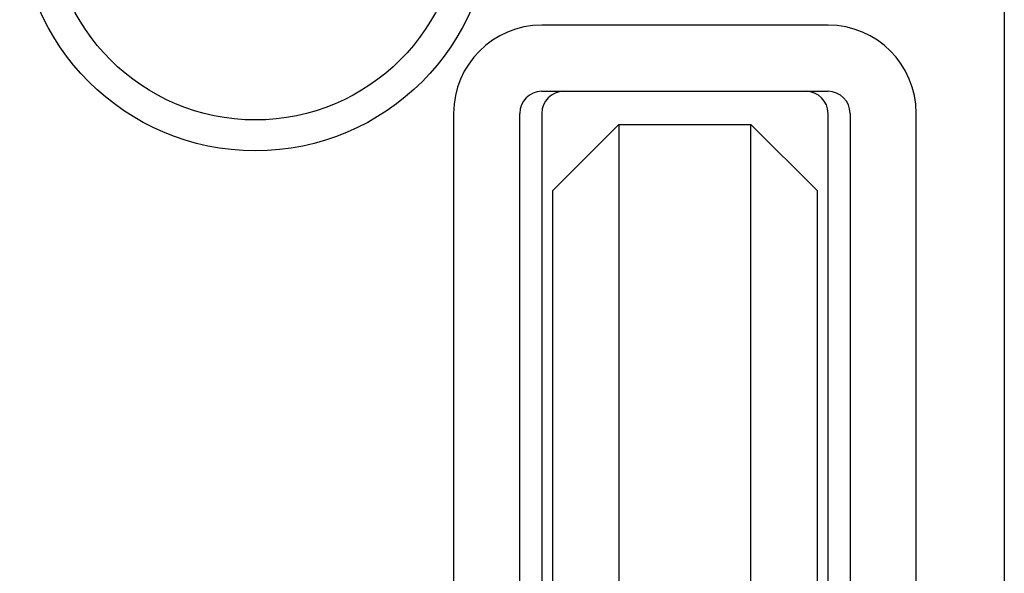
# Model space of a CAD drawing. Extents: x 1107 to 4046, y 937 to 3355.
# Tile 133 of 256: x 2270 to 2292, y 1267 to 1279. Entities that reach past the tile are written whole.
import ezdxf

# ---------------------------------------------------------------- set-up
doc = ezdxf.new("R2010")
doc.units = 0
doc.layers.add('KF_VIDA_L___C_TOP', color=7, linetype='CONTINUOUS')

# ---------------------------------------------------------------- blocks, each defined once
blk = doc.blocks.new('KF_VIDA_L___C_TOP')
at = {"layer": 'KF_VIDA_L___C_TOP'}
for p, q in [((105, -53.5), (105, -311.5)), ((101, -137.5), (94.5, -137.5)), ((94.5, -139), (101, -139)), ((92.5, -139.5), (92.5, -173)), ((94, -173), (94, -139.5)), ((94.5, -139.5), (94.5, -173)), ((101, -173), (101, -139.5)), ((101.5, -139.5), (101.5, -173)), ((103, -173), (103, -139.5)), ((96.25, -139.75), (94.75, -141.25)), ((96.25, -139.75), (96.25, -172.75)), ((96.25, -139.75), (99.25, -139.75)), ((99.25, -172.75), (99.25, -139.75)), ((99.25, -139.75), (100.75, -141.25)), ((94.75, -171.25), (94.75, -141.25)), ((100.75, -141.25), (100.75, -171.25))]:
    blk.add_line(p, q, dxfattribs=at)
for radius in [5.35, 4.65]:
    blk.add_circle((88, -135), radius, dxfattribs=at)
for centre, radius, start, end in [((94.5, -139.5), 2, 90, 180), ((101, -139.5), 2, 0, 90), ((94.5, -139.5), 0.5, 90, 180), ((95, -139.5), 0.5, 90, 180), ((100.5, -139.5), 0.5, 0, 90), ((101, -139.5), 0.5, 0, 90)]:
    blk.add_arc(centre, radius, start, end, dxfattribs=at)

msp = doc.modelspace()

# ---------------------------------------------------------------- block references
at = {"layer": 'KF_VIDA_L___C_TOP'}
msp.add_blockref('KF_VIDA_L___C_TOP', (2186.979, 1416.677), dxfattribs=at)

doc.saveas('drawing.dxf')
